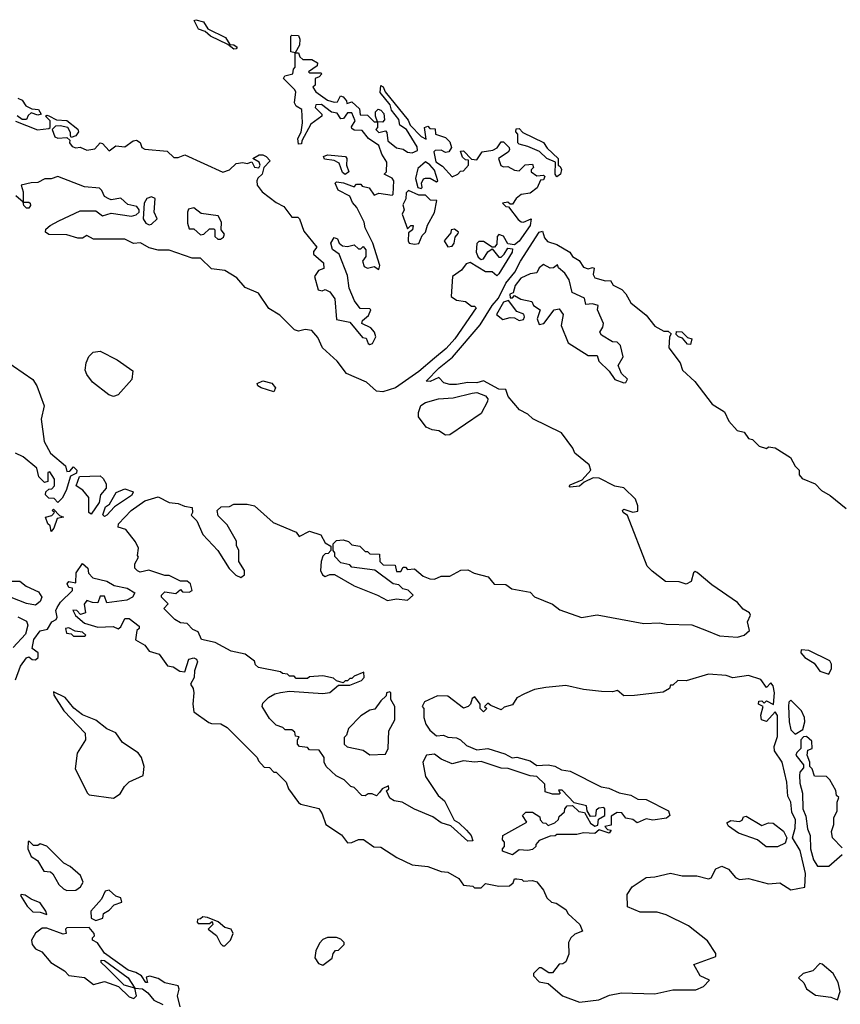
# Model space of a CAD drawing. Extents: x 2219101 to 2444320, y 201258 to 358766.
# Tile 14 of 256: x 2252964 to 2256647, y 234947 to 239369. Entities that reach past the tile are written whole.
import ezdxf

# ---------------------------------------------------------------- set-up
doc = ezdxf.new("R2010")
doc.units = 0

msp = doc.modelspace()

# ---------------------------------------------------------------- linework, layer by layer
at = {"layer": '0CON10XD'}
for points in [[(2253925, 239236.7), (2253897.5, 239257.5), (2253820, 239295), (2253796.4, 239316.4), (2253766.8, 239326.8), (2253747.5, 239365), (2253755, 239368.8), (2253788.9, 239358.9), (2253808, 239328), (2253888.1, 239288.1), (2253907, 239257), (2253925, 239256), (2253940, 239245), (2253935, 239237.5), (2253925, 239236.7)], [(2252945, 238912.5), (2253043.9, 238873.9), (2253095, 238880), (2253100, 238885), (2253100, 238915), (2253080, 238935), (2253085, 238940), (2253095, 238937.5), (2253128.3, 238918.3), (2253175.9, 238915.9), (2253225, 238877.5), (2253227.5, 238865), (2253215, 238847.5), (2253195, 238840), (2253191.7, 238848.3), (2253191.7, 238861.7), (2253180, 238885), (2253145, 238892.5), (2253125, 238890), (2253110, 238875), (2253122, 238842), (2253135, 238836.7), (2253175, 238840), (2253188.3, 238828.3), (2253187.5, 238815), (2253199.3, 238799.3), (2253215, 238793.8), (2253235, 238796.7), (2253265, 238782.5), (2253300.7, 238789.3), (2253325, 238816.2), (2253335, 238813.3), (2253365, 238780), (2253395, 238802.5), (2253435, 238797.5), (2253472.5, 238825), (2253488.3, 238828.3), (2253505, 238817.5), (2253512.5, 238795), (2253525, 238787.5), (2253625, 238778.8), (2253655, 238750), (2253675, 238750), (2253705, 238762.5), (2253875, 238683.3), (2253906.1, 238693.9), (2253935, 238722.5), (2253965, 238727.5), (2253985, 238722.5), (2254005, 238730), (2254017, 238707), (2254037, 238703), (2254042.5, 238715), (2254038.3, 238728.3), (2254010, 238745), (2254038.3, 238761.7), (2254055, 238762.5), (2254070, 238755), (2254087.5, 238735), (2254060, 238705), (2254052.5, 238675), (2254033, 238657), (2254027.5, 238645), (2254030, 238625), (2254052.5, 238595), (2254115, 238547.5), (2254149.3, 238529.3), (2254185, 238482.5), (2254211.7, 238481.7), (2254220, 238475), (2254239.3, 238419.3), (2254297, 238347), (2254283, 238327), (2254282.5, 238315), (2254327, 238277), (2254328.3, 238251.7), (2254305, 238242.5), (2254287.5, 238215), (2254303.3, 238155), (2254321.7, 238151.7), (2254335, 238157.5), (2254356.1, 238146.1), (2254377.5, 238115), (2254385, 238022.5), (2254445, 238010), (2254501.7, 237941.7), (2254518.3, 237938.3), (2254527.5, 237915), (2254535, 237910), (2254547.5, 237915), (2254562.5, 237945), (2254556.1, 237966.1), (2254540, 237985), (2254500, 238005), (2254501.7, 238018.3), (2254529.3, 238040.7), (2254540, 238065), (2254535, 238070), (2254491.7, 238071.7), (2254466.4, 238106.4), (2254443, 238163), (2254435, 238220), (2254397.5, 238315), (2254367, 238337), (2254360, 238365), (2254375, 238390), (2254390, 238385), (2254397.5, 238365), (2254413, 238353), (2254435, 238350), (2254465, 238357.5), (2254485, 238340), (2254495, 238340), (2254505, 238350), (2254517.5, 238335), (2254516.7, 238305), (2254502.5, 238285), (2254510.5, 238260.5), (2254525, 238253.3), (2254555, 238260), (2254575, 238247.5), (2254580, 238265), (2254549.2, 238365), (2254513.7, 238433.7), (2254509.6, 238459.6), (2254477.5, 238525), (2254457.2, 238547.2), (2254445, 238576.7), (2254393.6, 238603.6), (2254380, 238635), (2254385, 238640), (2254416.4, 238636.4), (2254465, 238617.5), (2254475, 238630), (2254495, 238630), (2254501.2, 238621.2), (2254533, 238613), (2254555, 238580), (2254575, 238590), (2254635, 238580), (2254640, 238585), (2254642.5, 238645), (2254635, 238657.5), (2254600, 238675), (2254610, 238685), (2254611.7, 238728.3), (2254588.8, 238765), (2254575, 238803.3), (2254530, 238835), (2254500.7, 238870.7), (2254465, 238873.3), (2254455, 238880), (2254453, 238887), (2254470, 238915), (2254455, 238950), (2254435, 238950), (2254417.5, 238925), (2254405, 238923.3), (2254388.3, 238948.3), (2254363.3, 238953.3), (2254318.3, 238988.3), (2254293.3, 238986.7), (2254290, 238975), (2254320, 238945), (2254320, 238935), (2254270.7, 238899.3), (2254230, 238825), (2254228.3, 238811.7), (2254215, 238810), (2254212.5, 238835), (2254226.7, 238863.3), (2254232.5, 238905), (2254230, 238965), (2254205, 238980), (2254197.5, 238995), (2254202.5, 239045), (2254196.7, 239055), (2254147.5, 239105), (2254153.3, 239116.7), (2254190, 239125), (2254193, 239147), (2254200, 239155), (2254200, 239220), (2254180, 239225), (2254180, 239295), (2254185, 239300), (2254215, 239297.5), (2254221.7, 239281.7), (2254220, 239255), (2254200, 239220), (2254215, 239220), (2254221.7, 239201.7), (2254235, 239190), (2254275, 239190), (2254300, 239175), (2254298.3, 239161.7), (2254260, 239135), (2254265, 239130), (2254315, 239130), (2254320, 239125), (2254308.3, 239111.7), (2254290, 239105), (2254290, 239075), (2254280, 239065), (2254292.5, 239045), (2254345, 239008), (2254375, 238998.8), (2254390, 239000), (2254403.3, 239026.7), (2254415, 239022.5), (2254430, 239005), (2254431.7, 238991.7), (2254455, 239000), (2254488.3, 238968.3), (2254491.7, 238941.7), (2254525, 238940), (2254555, 238910), (2254570, 238910), (2254560, 238935), (2254560, 238955), (2254573, 238967), (2254585, 238962.5), (2254597.7, 238947.7), (2254601.7, 238918.3), (2254591.7, 238908.3), (2254570, 238910), (2254570, 238885), (2254562.5, 238875), (2254575, 238862.5), (2254605, 238870), (2254611.7, 238861.7), (2254616.7, 238825), (2254655, 238794), (2254685, 238787.5), (2254705, 238773.3), (2254725, 238771.2), (2254749.3, 238780.7), (2254748.3, 238798.3), (2254700, 238875), (2254670, 238895), (2254665, 238920), (2254633, 238963), (2254626.4, 238986.4), (2254582.2, 239042.2), (2254585, 239072.5), (2254595, 239067.5), (2254604.2, 239044.2), (2254707.3, 238917.3), (2254716.7, 238895), (2254765, 238843.8), (2254788.3, 238831.7), (2254780, 238885), (2254795, 238890), (2254805, 238880), (2254828.3, 238878.3), (2254830, 238855), (2254875, 238840), (2254895, 238820), (2254902.5, 238795), (2254890, 238775), (2254875, 238772.5), (2254855, 238782.5), (2254828.3, 238781.7), (2254822.5, 238775), (2254830.9, 238730.9), (2254860.8, 238710.8), (2254905, 238662.5), (2254930, 238675), (2254941.7, 238688.3), (2254955, 238690), (2254977.5, 238715), (2254978.3, 238738.3), (2254965, 238740), (2254951.7, 238751.7), (2254941.7, 238778.3), (2254955, 238780), (2254991.7, 238741.7), (2255015, 238740), (2255040, 238775), (2255087, 238783), (2255106.4, 238793.6), (2255125, 238820), (2255135, 238820), (2255160, 238795), (2255162.5, 238785), (2255156.4, 238773.6), (2255112.5, 238745), (2255123.6, 238713.6), (2255135, 238707.5), (2255155, 238710), (2255185, 238692.5), (2255205, 238690), (2255233, 238717), (2255265, 238720), (2255270, 238705), (2255260, 238695), (2255260, 238685), (2255285, 238667.5), (2255315, 238670), (2255320, 238665), (2255315, 238650), (2255301.7, 238648.3), (2255286.4, 238613.6), (2255255, 238590), (2255215, 238583.3), (2255192.5, 238565), (2255175, 238540), (2255165, 238540), (2255155, 238550), (2255130, 238545), (2255145, 238530), (2255158.3, 238528.3), (2255201.1, 238471.1), (2255215, 238461.2), (2255225, 238458.8), (2255260, 238475), (2255255, 238444.2), (2255205, 238374.2), (2255185, 238357.5), (2255155, 238362.5), (2255135.9, 238395.9), (2255115, 238403.3), (2255106.7, 238395), (2255105, 238360), (2255095, 238347.5), (2255085, 238347.5), (2255045, 238372), (2255025, 238373.3), (2255016.1, 238363.9), (2255012, 238325), (2255021.8, 238301.8), (2255035, 238292.5), (2255045.6, 238294.4), (2255065, 238326.7), (2255085, 238340), (2255115, 238302.5), (2255125, 238302.5), (2255137.5, 238315), (2255155, 238343.3), (2255175, 238340), (2255174, 238325), (2255115, 238228), (2255105, 238218.8), (2255085, 238236.2), (2255055, 238236.2), (2254985, 238278.1), (2254967.5, 238272.5), (2254946.6, 238243.4), (2254906, 238215), (2254900, 238125), (2254925, 238108.8), (2254965, 238103.3), (2254991.7, 238081.7), (2255005, 238082.5), (2255012.5, 238075), (2254916.7, 237935), (2254878, 237892), (2254825, 237848.9)], [(2252955, 239016.2), (2252975, 239007.5), (2252991.7, 238981.7), (2253018.3, 238968.3), (2253047.5, 238965), (2253060, 238945), (2253045, 238940), (2253015, 238950), (2253001.7, 238938.3), (2252995, 238920), (2252975, 238920), (2252953, 238937)], [(2255375, 238663.3), (2255366.7, 238675), (2255368.3, 238728.3), (2255330, 238745), (2255297, 238777), (2255245, 238800), (2255205, 238810), (2255200, 238815), (2255200, 238855), (2255190, 238865), (2255191.7, 238878.3), (2255205, 238880), (2255221.7, 238861.7), (2255315, 238817.5), (2255331.7, 238791.7), (2255380, 238745), (2255380, 238715), (2255390, 238710), (2255395.9, 238695.9), (2255390.8, 238675), (2255375, 238663.3)], [(2254425, 238673.3), (2254412.3, 238682.3), (2254397.5, 238725), (2254375, 238736.2), (2254332.3, 238742.3), (2254327.5, 238755), (2254345, 238762), (2254426, 238755), (2254432.5, 238745), (2254430, 238715), (2254441.2, 238685), (2254425, 238673.3)], [(2254765, 238610), (2254770, 238615), (2254767.5, 238635), (2254776.7, 238653.3), (2254785, 238657.5), (2254806.4, 238656.4), (2254835, 238640), (2254840, 238645), (2254825, 238692.5), (2254805, 238717.5), (2254785, 238730), (2254750, 238700), (2254740, 238655), (2254750, 238615), (2254765, 238610)], [(2254825, 237848.9), (2254755, 237788.9), (2254651.2, 237715), (2254593, 237697), (2254565, 237700), (2254520.7, 237740.7), (2254430.5, 237780.5), (2254388.8, 237835), (2254323.3, 237895), (2254301.2, 237941.2), (2254275, 237973.3), (2254245, 237977.5), (2254215, 237970), (2254196.4, 237976.4), (2254131.7, 238041.7), (2254082.3, 238072.3), (2254035, 238140), (2253976.4, 238166.4), (2253938.8, 238208.8), (2253885, 238242.5), (2253825, 238250), (2253775, 238297.5), (2253737.5, 238297.5), (2253635, 238333.8), (2253585, 238333.8), (2253545, 238343.8), (2253506.4, 238366.4), (2253475, 238363.3), (2253435, 238383.3), (2253295, 238383.8), (2253265, 238400), (2253245, 238387.5), (2253225, 238387.5), (2253175, 238402.5), (2253095, 238403.3), (2253080, 238415), (2253081.7, 238428.3), (2253100, 238445), (2253140, 238465), (2253235, 238510), (2253305, 238510), (2253335, 238487.5), (2253375, 238500), (2253465, 238486.7), (2253487, 238493), (2253500, 238505), (2253500, 238515), (2253489.3, 238529.3), (2253449.3, 238539.3), (2253417.5, 238567.5), (2253375, 238560), (2253363.6, 238563.6), (2253344.1, 238574.1), (2253332.3, 238602.3), (2253321.7, 238611.7), (2253255, 238617.5), (2253135, 238664), (2253105, 238654), (2253075.9, 238654.1), (2253045, 238637.5), (2253015, 238636.7), (2252970, 238625), (2252980, 238595), (2252980, 238550), (2253005, 238550), (2253010, 238545), (2253012.5, 238535), (2253005, 238522.5), (2252995, 238522.5), (2252982.5, 238535), (2252980, 238550), (2252947, 238577)], [(2253545, 238447.5), (2253555, 238450), (2253580, 238475), (2253567.5, 238505), (2253572.5, 238565), (2253555, 238573.3), (2253534.1, 238565.9), (2253522.5, 238545), (2253517.5, 238475), (2253530, 238455), (2253545, 238447.5)], [(2254735, 238360), (2254755, 238363.8), (2254770.3, 238399.7), (2254785.6, 238415), (2254793.9, 238446.1), (2254825, 238502.5), (2254836.7, 238556.7), (2254808.3, 238558.3), (2254785, 238580), (2254755, 238580), (2254708.3, 238601.7), (2254698.3, 238591.7), (2254696.4, 238563.6), (2254683, 238537), (2254690, 238515), (2254680, 238495), (2254705, 238430), (2254720, 238445), (2254730, 238445), (2254727.5, 238425), (2254708.3, 238411.7), (2254707.5, 238375), (2254712.5, 238365), (2254735, 238360)], [(2253865, 238382.5), (2253878.3, 238391.7), (2253882.5, 238405), (2253867.5, 238425), (2253869.3, 238459.3), (2253855, 238487.5), (2253778.3, 238498.3), (2253745, 238523.3), (2253722, 238518), (2253716.7, 238505), (2253717.5, 238455), (2253725, 238430), (2253745, 238430), (2253775, 238402.5), (2253790, 238405), (2253815, 238430), (2253835, 238430), (2253840, 238425), (2253840, 238395), (2253853.3, 238383.3), (2253865, 238382.5)], [(2254942.5, 236135), (2254969.3, 236109.3), (2255015, 236090), (2255065, 236096.2), (2255141.7, 236071.7), (2255173.6, 236053.6), (2255195, 236056), (2255255, 236040), (2255285, 236020), (2255335, 236022.5), (2255365, 236016.7), (2255395, 236000), (2255435, 235993.3), (2255573, 235923), (2255607.3, 235917.3), (2255655, 235896.2), (2255706.4, 235886.4), (2255738.3, 235868.3), (2255775, 235866.2), (2255875.9, 235815.9), (2255882.5, 235795), (2255867.1, 235782.9), (2255805, 235774), (2255775, 235780), (2255735, 235762.5), (2255715, 235777.5), (2255685, 235782.5), (2255667, 235807), (2255645, 235807.5), (2255618.3, 235791.7), (2255618.3, 235751.7), (2255590, 235745), (2255601.7, 235731.7), (2255618.3, 235728.3), (2255610, 235715), (2255565, 235730), (2255545, 235713.3), (2255495, 235717.5), (2255465, 235710), (2255375, 235710), (2255367, 235703), (2255345, 235702.5), (2255295, 235682.5), (2255280, 235665), (2255280, 235655), (2255265, 235642.5), (2255245, 235637.5), (2255205, 235640), (2255175, 235617.5), (2255130, 235635), (2255130, 235645), (2255140, 235655), (2255140, 235675), (2255130, 235685), (2255132.5, 235705), (2255240, 235765), (2255220, 235795), (2255225, 235800), (2255235, 235810), (2255265, 235810), (2255298.3, 235788.3), (2255300, 235775), (2255311.7, 235761.7), (2255325, 235760), (2255335, 235750), (2255365, 235762.5), (2255382.5, 235777.5), (2255385, 235790), (2255408.3, 235811.7), (2255410, 235825), (2255421.7, 235838.3), (2255445, 235840), (2255473, 235813), (2255498.3, 235808.3), (2255525, 235760), (2255545, 235747.5), (2255558.3, 235751.7), (2255561.7, 235778.3), (2255590, 235795), (2255590, 235825), (2255585, 235830), (2255563, 235827), (2255551.7, 235818.3), (2255548.3, 235791.7), (2255525, 235790), (2255510, 235815), (2255508.3, 235838.3), (2255451.7, 235851.7), (2255398.3, 235908.3), (2255381.7, 235908.3), (2255390, 235895), (2255385, 235890), (2255355, 235890), (2255321.7, 235901.7), (2255320, 235935), (2255285, 235970), (2255255, 235972.5), (2255156.4, 236006.4), (2255125, 236006.7), (2255035, 236036.7), (2255005, 236033.8), (2254955, 236040), (2254905, 236026.7), (2254855, 236047.5), (2254825, 236070), (2254790, 236065), (2254772.5, 236035), (2254785, 235970), (2254842.5, 235885), (2254870.7, 235860.7), (2254913.3, 235773.3), (2254935, 235762.5), (2254969.3, 235729.3), (2254990, 235705), (2254998.3, 235681.7), (2254975, 235680), (2254898.3, 235748.3), (2254855, 235761.2), (2254818.3, 235788.3), (2254735, 235823.3), (2254680, 235855), (2254645, 235860), (2254625, 235872.5), (2254610, 235905), (2254620, 235915), (2254618.3, 235928.3), (2254590, 235915), (2254578.3, 235898.3), (2254565, 235882.5), (2254545, 235892.5), (2254528.3, 235891.7), (2254515, 235883.3), (2254500, 235885), (2254465, 235920), (2254450, 235925), (2254420, 235955), (2254383.6, 235973.6), (2254340, 236015), (2254330, 236035), (2254330, 236055), (2254308.3, 236088.3), (2254265, 236090), (2254255, 236100), (2254220, 236105), (2254210, 236115), (2254210, 236135), (2254218.3, 236148.3), (2254201.7, 236151.7), (2254198.3, 236168.3), (2254185, 236180), (2254155, 236180), (2254145, 236190), (2254115, 236200), (2254085, 236230), (2254052.5, 236285), (2254055, 236300), (2254080, 236325), (2254108.3, 236341.7), (2254135, 236347.5), (2254175, 236352.5), (2254325, 236343.3), (2254355, 236347.5), (2254395, 236380), (2254445, 236380), (2254498.3, 236401.7), (2254510, 236415), (2254508.3, 236438.3), (2254465, 236420), (2254455, 236410), (2254445, 236410), (2254435, 236400), (2254425, 236400), (2254415, 236390), (2254385, 236400), (2254371.7, 236411.7), (2254325, 236422.5), (2254265, 236417.5), (2254255, 236410), (2254205, 236410), (2254195, 236420), (2254175, 236420), (2254165, 236430), (2254143, 236433), (2254135, 236440), (2254035, 236460), (2254021.7, 236471.7), (2254018.3, 236488.3), (2253975, 236520), (2253913, 236533), (2253841.7, 236571.7), (2253780, 236585), (2253765, 236620), (2253740.7, 236630.7), (2253715, 236657.5), (2253685, 236660), (2253660, 236675), (2253610, 236725), (2253630, 236745), (2253600, 236775), (2253600, 236785), (2253615, 236800), (2253665, 236792.5), (2253685, 236810), (2253695, 236800), (2253725, 236797.5), (2253737.5, 236805), (2253730, 236835), (2253715, 236846.7), (2253685, 236847.5), (2253635, 236873.3), (2253615, 236873.3), (2253543.3, 236896.7), (2253505, 236887.5), (2253493, 236893), (2253480, 236905), (2253480, 236925), (2253497.5, 236955), (2253493, 236963), (2253497.5, 236995), (2253483.8, 237023.8), (2253439.5, 237079.5), (2253405, 237090), (2253406.7, 237105), (2253464.2, 237165), (2253525, 237208.1), (2253585, 237226), (2253635, 237201.2), (2253675, 237196.7), (2253703.6, 237183.6), (2253738.3, 237178.3), (2253740, 237155), (2253733, 237143), (2253758.3, 237118.3), (2253786.4, 237056.4), (2253852.5, 236985), (2253904.1, 236904.1), (2253933.6, 236873.6), (2253957, 236863), (2253972.5, 236875), (2253972.5, 236895), (2253947.5, 236935), (2253946.7, 236985), (2253937, 237007), (2253936.4, 237026.4), (2253895, 237100), (2253855, 237140), (2253850, 237165), (2253868.3, 237181.7), (2253905, 237182.5), (2253925, 237192.5), (2253985, 237193.3), (2254017.5, 237185), (2254101.2, 237111.2), (2254205, 237067.5), (2254218.3, 237048.3), (2254265, 237071.2), (2254315.8, 237055.8), (2254335, 237020), (2254360, 237005), (2254360, 236985), (2254348.3, 236971.7), (2254335, 236970), (2254325, 236960), (2254316.7, 236935), (2254313.3, 236895), (2254322.5, 236875), (2254335, 236867.5), (2254355, 236877.5), (2254376.4, 236876.4), (2254465, 236826.7), (2254570, 236785), (2254615, 236760), (2254655, 236767.5), (2254705, 236762.5), (2254730, 236785), (2254707, 236807), (2254683, 236813), (2254665, 236830), (2254640, 236835), (2254557, 236897), (2254455, 236910), (2254445, 236920), (2254405, 236930), (2254378.3, 236958.3), (2254377.5, 236975), (2254370, 236985), (2254370, 237015), (2254385, 237030), (2254415, 237032.5), (2254440, 237025), (2254455, 237010), (2254490, 237005), (2254515, 236980), (2254525, 236980), (2254535, 236970), (2254578.3, 236968.3), (2254580, 236935), (2254595, 236920), (2254648.3, 236918.3), (2254655, 236890), (2254675, 236890), (2254685, 236910), (2254695, 236910), (2254705, 236900), (2254735, 236902.5), (2254775, 236870), (2254805, 236857.5), (2254825, 236856.7), (2254855, 236870), (2254895, 236870), (2254943, 236897), (2254975, 236897.5), (2255003, 236883), (2255066.1, 236866.1), (2255093, 236833), (2255145, 236832.5), (2255173, 236813), (2255255, 236797.5), (2255275, 236777.5), (2255355, 236743.8), (2255388.3, 236718.3), (2255485, 236684), (2255555, 236696.7), (2255765, 236656.7), (2255835, 236660), (2255865, 236653.8), (2255980.7, 236650.7), (2256046, 236626), (2256105, 236601.2), (2256185, 236595.8), (2256215.9, 236604.1), (2256240, 236625), (2256230, 236665), (2256243.8, 236695), (2256240, 236705), (2256210.9, 236720.9), (2256185, 236751.5), (2256070.6, 236830.6), (2256005, 236886), (2255995, 236890), (2255987.5, 236885), (2255977.5, 236845), (2255955, 236833.8), (2255923.9, 236843.9), (2255862.5, 236845), (2255802, 236892), (2255780, 236915), (2255691.7, 237141.7), (2255672.5, 237155), (2255670, 237165), (2255675, 237170), (2255715, 237157.5), (2255738.3, 237161.7), (2255738.8, 237185), (2255727.5, 237215), (2255675, 237266), (2255635, 237273.8), (2255565, 237310), (2255538.3, 237311.7), (2255497.5, 237292.5), (2255475.9, 237274.1), (2255435, 237270), (2255430, 237275), (2255435, 237280), (2255488.3, 237301.7), (2255527.5, 237345), (2255519.3, 237369.3), (2255455, 237422.5), (2255446.7, 237445), (2255395, 237513.3), (2255266.4, 237576.4), (2255245, 237596.7), (2255207, 237617), (2255156.4, 237676.4), (2255145, 237707.5), (2255115, 237708.8), (2255045, 237746.7), (2255015, 237738), (2254975, 237740), (2254925, 237730), (2254895, 237730.8), (2254867.7, 237737.7), (2254845, 237762.5), (2254805.8, 237744.2), (2254787.5, 237745), (2254846, 237805), (2254906.7, 237853.3), (2255031.2, 237998.8), (2255084.2, 238085.8), (2255112.2, 238117.8), (2255145.7, 238185), (2255185.6, 238234.4), (2255211.1, 238285), (2255295, 238414.2), (2255309.7, 238419.7), (2255319.2, 238389.2), (2255332.9, 238372.9), (2255375, 238359.2), (2255432.9, 238325), (2255445.5, 238305.5), (2255475, 238286.7), (2255495, 238257.5), (2255515, 238250), (2255535, 238256), (2255542.5, 238252.5), (2255537.5, 238225), (2255545, 238210), (2255593.6, 238196.4), (2255615, 238197.5), (2255627, 238177), (2255666.4, 238156.4), (2255685, 238137.5), (2255707, 238097), (2255775, 238042.5), (2255815, 237992.5), (2255855, 237970), (2255875, 237970), (2255888.3, 237958.3), (2255880, 237945), (2255877.5, 237895), (2255928, 237828), (2255938.8, 237795), (2255994.3, 237744.3), (2256072.2, 237642.2), (2256127, 237607), (2256146.7, 237565), (2256184.1, 237524.1), (2256216.1, 237516.1), (2256235, 237487.5), (2256253, 237483), (2256283, 237453), (2256315, 237442.5), (2256325, 237450), (2256355, 237446.7), (2256423, 237403), (2256443.9, 237363.9), (2256462.5, 237345), (2256462.5, 237325), (2256475, 237307.5), (2256533.6, 237283.6), (2256562.5, 237255), (2256602, 237232), (2256673, 237173)], [(2254885, 238348), (2254905, 238352), (2254913.8, 238365), (2254918.3, 238391.7), (2254931.7, 238408.3), (2254932.5, 238415), (2254915, 238427.5), (2254900, 238425), (2254898.3, 238411.7), (2254868.8, 238375), (2254885, 238348)], [(2255675, 237737.5), (2255685, 237740), (2255692.5, 237755), (2255665, 237780), (2255650, 237815), (2255672.5, 237855), (2255660, 237905), (2255645, 237920), (2255625, 237922.5), (2255575, 237952.5), (2255567.5, 237965), (2255581.7, 237988.3), (2255583.6, 238003.6), (2255557.5, 238065), (2255560, 238085), (2255535, 238092.5), (2255505, 238090), (2255498.3, 238118.3), (2255443.6, 238143.6), (2255430.3, 238200.3), (2255410, 238230), (2255382.5, 238255), (2255378.3, 238268.3), (2255360, 238255), (2255345, 238252.5), (2255315, 238270), (2255295.9, 238254.1), (2255285, 238232.5), (2255255, 238227.5), (2255212.3, 238207.7), (2255187.5, 238175), (2255178.3, 238141.7), (2255163.9, 238136.1), (2255165, 238120), (2255175, 238120), (2255185, 238130), (2255213, 238113), (2255263, 238103), (2255270, 238085), (2255300, 238065), (2255286.2, 238025), (2255295, 238000), (2255315.9, 238004.1), (2255362.5, 238065), (2255385, 238070), (2255402.5, 238045), (2255393.3, 237995), (2255425, 237917.5), (2255515, 237860), (2255555, 237860), (2255562.5, 237835), (2255610, 237790), (2255635, 237752.5), (2255675, 237737.5)], [(2255205, 238017.5), (2255225, 238022.5), (2255230, 238035), (2255226.4, 238046.4), (2255195, 238057.5), (2255157.5, 238107.5), (2255135, 238100), (2255103.3, 238045), (2255131.7, 238021.7), (2255165, 238031.2), (2255185, 238030), (2255205, 238017.5)], [(2255975, 237910), (2255961.7, 237911.7), (2255938.3, 237938.3), (2255920, 237945), (2255910, 237955), (2255911.7, 237968.3), (2255935, 237967.5), (2255961.7, 237941.7), (2255980, 237935), (2255975, 237910)], [(2253385, 237677.1), (2253363.9, 237683.9), (2253290.2, 237740.2), (2253264.8, 237774.8), (2253257.8, 237795), (2253261.7, 237828.3), (2253273.4, 237856.6), (2253293.9, 237876.1), (2253325, 237879.4), (2253401.1, 237841.1), (2253471.5, 237791.5), (2253467.1, 237752.9), (2253405, 237684.5), (2253385, 237677.1)], [(2252892.5, 237842.5), (2253023, 237753), (2253040, 237725), (2253073.3, 237635), (2253060, 237575), (2253073.3, 237475), (2253101.7, 237421.7), (2253170, 237365), (2253175, 237340), (2253188.3, 237341.7), (2253205, 237360), (2253220, 237345), (2253218.3, 237331.7), (2253191.7, 237318.3), (2253172.5, 237255), (2253155, 237220), (2253135, 237200), (2253118.3, 237218.3), (2253095, 237220), (2253080, 237235), (2253081.7, 237248.3), (2253095, 237260), (2253108.3, 237261.7), (2253120, 237275), (2253120, 237305), (2253098.3, 237338.3), (2253090, 237335), (2253090, 237295), (2253075, 237290), (2253050, 237315), (2253040, 237355), (2252980, 237405), (2252945, 237422.5)], [(2254105, 237697.5), (2254047.5, 237715), (2254032.5, 237725), (2254030, 237735), (2254055, 237746.7), (2254095, 237736.7), (2254112.5, 237715), (2254105, 237697.5)], [(2254875, 237503.3), (2254845, 237522.5), (2254815, 237526.7), (2254788.3, 237538.3), (2254753.8, 237585), (2254753.3, 237605), (2254764.3, 237635.7), (2254785, 237650), (2254843.9, 237666.1), (2254909.3, 237670.7), (2254995, 237692), (2255015, 237693.8), (2255055, 237680), (2255065.6, 237665.6), (2255063.9, 237653.9), (2255035, 237600.8), (2254895, 237504), (2254875, 237503.3)], [(2253285, 237147.5), (2253273.3, 237155), (2253273.6, 237223.6), (2253246.4, 237256.4), (2253217.5, 237275), (2253232.5, 237317.5), (2253325, 237320), (2253338.8, 237308.8), (2253351.2, 237285), (2253352, 237265), (2253326.2, 237235), (2253320, 237200), (2253285, 237147.5)], [(2253345, 237137.5), (2253337.5, 237145), (2253348.3, 237181.7), (2253366.4, 237193.6), (2253396.7, 237245), (2253435, 237261.2), (2253470, 237250), (2253473.3, 237245), (2253465, 237232), (2253389.2, 237180.8), (2253355, 237144), (2253345, 237137.5)], [(2253105, 237070), (2253100, 237095), (2253090, 237105), (2253080, 237135), (2253108.3, 237141.7), (2253120, 237155), (2253110, 237165), (2253115, 237170), (2253141.7, 237141.7), (2253160, 237135), (2253131.7, 237128.3), (2253117.5, 237085), (2253105, 237070)], [(2252944.3, 236404.3), (2252967.5, 236465), (2252995, 236502.5), (2253005, 236507.5), (2253020, 236495), (2253035, 236493.8), (2253046.2, 236505), (2253046.7, 236525), (2253020, 236545), (2253026.5, 236585), (2253055, 236624.2), (2253088.3, 236631.7), (2253107.5, 236665), (2253126.7, 236675), (2253131.2, 236685), (2253126.2, 236715), (2253131.7, 236728.3), (2253147, 236753), (2253200, 236805), (2253200, 236815), (2253185, 236818.8), (2253176.2, 236835), (2253185, 236846), (2253215, 236840), (2253217.5, 236885), (2253245, 236926.2), (2253270, 236905), (2253273, 236883), (2253292.5, 236862.5), (2253355, 236847.5), (2253388.3, 236828.3), (2253446.4, 236816.4), (2253480, 236795), (2253470, 236775), (2253445, 236762.5), (2253355, 236750), (2253345, 236780), (2253325, 236780), (2253315, 236750), (2253290.7, 236750.7), (2253265, 236760), (2253253.6, 236743.6), (2253258.8, 236705), (2253237, 236697), (2253220, 236715), (2253202.5, 236717.5), (2253213.6, 236693.6), (2253255, 236658.8), (2253315, 236640), (2253383, 236643), (2253405, 236632.5), (2253418.3, 236641.7), (2253435, 236680), (2253455, 236680), (2253500, 236645), (2253500, 236635), (2253490, 236625), (2253483.6, 236583.6), (2253525, 236560), (2253545, 236532.5), (2253589.3, 236519.3), (2253627, 236467), (2253653, 236463), (2253683, 236443), (2253705, 236440), (2253723, 236497), (2253745, 236502.5), (2253757.1, 236497.1), (2253762.5, 236485), (2253748, 236445), (2253746.9, 236415), (2253730, 236385), (2253742.9, 236365), (2253745.7, 236345), (2253741.2, 236295), (2253745, 236260), (2253813, 236213), (2253825, 236207.5), (2253867, 236207), (2253895, 236190), (2254030, 236055), (2254035, 236040), (2254061.7, 236011.7), (2254085, 236010), (2254105, 235990), (2254115, 235990), (2254160, 235945), (2254170, 235915), (2254215, 235853.8), (2254226.1, 235846.1), (2254305.7, 235825.7), (2254321.7, 235801.7), (2254337.5, 235755), (2254408, 235708), (2254435, 235672), (2254455, 235673.3), (2254485, 235687.5), (2254507, 235687), (2254553.9, 235653.9), (2254585, 235652.5), (2254656.4, 235606.4), (2254725, 235573.8), (2254795, 235566.2), (2254855, 235543.3), (2254885, 235540), (2254935, 235512.5), (2254955, 235482.5), (2254997, 235477), (2255005, 235470), (2255035, 235470), (2255055, 235490), (2255115, 235477.5), (2255161.7, 235478.3), (2255178.3, 235491.7), (2255185, 235510), (2255195, 235510), (2255217, 235507), (2255225, 235500), (2255265, 235502.5), (2255285, 235496.7), (2255315, 235460), (2255330, 235425), (2255350, 235405), (2255371.7, 235401.7), (2255415, 235372.5), (2255425, 235352.5), (2255477.5, 235305), (2255490, 235275), (2255455, 235262.5), (2255437.5, 235245), (2255427.5, 235225), (2255428.3, 235171.7), (2255415, 235137.5), (2255401.7, 235128.3), (2255385, 235127.5), (2255355, 235087.5), (2255338.3, 235088.3), (2255305, 235110), (2255295, 235110), (2255270, 235085), (2255270, 235075), (2255295, 235047.5), (2255335, 235040), (2255400, 234985), (2255477, 234957), (2255563, 234967), (2255611.7, 234988.3), (2255665, 234998.1), (2255815, 234994.4), (2255895, 235011.4), (2255998.3, 235011.7), (2256033.6, 235026.4), (2256060, 235055), (2256017.5, 235075), (2255990, 235125), (2256088.3, 235161.7), (2256087.5, 235175), (2256051.2, 235231.2), (2255965, 235298.6), (2255865, 235349.2), (2255825, 235360), (2255748.8, 235361.2), (2255692.5, 235385), (2255690.7, 235439.3), (2255712.5, 235475), (2255775, 235516.7), (2255815, 235518.8), (2255885, 235536), (2255936.4, 235523.6), (2256003.6, 235523.6), (2256055, 235510), (2256067.5, 235515), (2256087.5, 235555), (2256115, 235566.7), (2256145, 235553.3), (2256177, 235517), (2256195, 235507.5), (2256235, 235512.5), (2256325, 235487.5), (2256375, 235492.5), (2256425, 235461.2), (2256487.7, 235472.3), (2256490, 235535), (2256467.1, 235637.1), (2256432.5, 235695), (2256445, 235737.5), (2256446.2, 235775), (2256429.2, 235809.2), (2256424.2, 235855), (2256411.3, 235881.3), (2256407.3, 235945), (2256386.7, 236035), (2256351.2, 236085), (2256350, 236105), (2256365, 236150), (2256365, 236243.3), (2256355, 236260), (2256315, 236217.5), (2256293.3, 236225), (2256290, 236245), (2256300, 236285), (2256280, 236295), (2256281.7, 236308.3), (2256295, 236310), (2256305, 236300), (2256315, 236310), (2256346.4, 236293.6), (2256351.1, 236345), (2256345, 236377.5), (2256335, 236390), (2256315, 236370), (2256290, 236405), (2256235, 236423.3), (2256165, 236413.3), (2256135, 236423.8), (2256055, 236430), (2255955, 236400), (2255918.3, 236401.7), (2255895, 236380), (2255885, 236380), (2255880, 236365), (2255851.7, 236348.3), (2255723, 236333), (2255675, 236332.5), (2255646.7, 236356.7), (2255625, 236350), (2255575, 236351.2), (2255495, 236360), (2255415, 236378.8), (2255325, 236370), (2255275, 236361.2), (2255229.3, 236340.7), (2255195, 236322.5), (2255175, 236292.5), (2255138.3, 236281.7), (2255125, 236270), (2255078.3, 236288.3), (2255065, 236300), (2255050, 236285), (2255060, 236275), (2255045, 236260), (2255030, 236275), (2255030, 236295), (2255007, 236327), (2254995, 236320), (2254987.5, 236295), (2254976.4, 236283.6), (2254955, 236277.5), (2254885, 236330), (2254838.3, 236331.7), (2254780, 236305), (2254770, 236285), (2254777.5, 236275), (2254777.5, 236235), (2254786.7, 236205), (2254805, 236177.5), (2254835, 236152.5), (2254866.1, 236156.1), (2254885, 236146.7), (2254925, 236143.3), (2254942.5, 236135)], [(2252915, 236847.5), (2252965, 236847.5), (2252993.3, 236825), (2253048.8, 236798.8), (2253062.9, 236775), (2253055, 236756), (2253035, 236738.8), (2252995, 236746.7), (2252925, 236773.3)], [(2252955, 236686.7), (2252995, 236667.5), (2253000, 236650), (2252990.4, 236609.6), (2252935, 236550)], [(2253255, 236600), (2253260, 236605), (2253245, 236617.5), (2253212.5, 236622.5), (2253185, 236637.5), (2253170, 236635), (2253173.6, 236613.6), (2253195, 236610), (2253205, 236600), (2253255, 236600)], [(2256595, 236430), (2256607.5, 236455), (2256607.5, 236475), (2256599.3, 236489.3), (2256506.4, 236536.4), (2256471.7, 236538.3), (2256470, 236525), (2256487.5, 236505), (2256529.3, 236479.3), (2256555, 236442.5), (2256595, 236430)], [(2253385, 235873.3), (2253415, 235892.5), (2253434.4, 235925.6), (2253455, 235946.2), (2253517.5, 235975), (2253522.5, 236015), (2253510, 236055), (2253495, 236076.7), (2253425, 236123.3), (2253395.8, 236165.8), (2253355, 236183.3), (2253305, 236222.5), (2253245, 236247.5), (2253206.1, 236276.1), (2253167.5, 236325), (2253115, 236350), (2253117.5, 236335), (2253161.2, 236265), (2253257.5, 236165), (2253258.8, 236135), (2253221.4, 236075), (2253212.5, 236005), (2253267.5, 235895), (2253275, 235887.5), (2253385, 235873.3)], [(2254535, 236067.5), (2254605, 236070), (2254617.5, 236095), (2254620, 236175), (2254647.5, 236225), (2254647.5, 236285), (2254630, 236315), (2254630, 236345), (2254625, 236350), (2254610, 236345), (2254608.3, 236331.7), (2254585, 236310), (2254558.3, 236271.7), (2254535, 236267.5), (2254495, 236242.5), (2254440, 236185), (2254430, 236155), (2254420, 236145), (2254420, 236115), (2254433, 236103), (2254505, 236087.5), (2254535, 236067.5)], [(2256445, 236160), (2256478.3, 236181.7), (2256487.5, 236215), (2256486.2, 236235), (2256473.3, 236265), (2256425, 236312.5), (2256416.4, 236303.6), (2256413.8, 236286.2), (2256418, 236215), (2256425, 236180), (2256445, 236160)], [(2256655, 235650), (2256612.5, 235695), (2256607, 235723), (2256617.5, 235755), (2256617.5, 235785), (2256633.3, 235815), (2256632.5, 235855), (2256640, 235875), (2256630, 235885), (2256627, 235907), (2256600, 235955), (2256585, 235970), (2256531.7, 235971.7), (2256520, 236005), (2256510, 236015), (2256510, 236035), (2256497.5, 236065), (2256501.7, 236088.3), (2256520, 236095), (2256519.3, 236129.3), (2256495, 236150), (2256481.7, 236148.3), (2256470, 236135), (2256470, 236095), (2256451.7, 236078.3), (2256447.5, 236065), (2256481.7, 236021.7), (2256481.7, 236008.3), (2256465, 235990), (2256463.3, 235975), (2256465, 235940), (2256477.5, 235895), (2256479.2, 235825), (2256491.9, 235791.9), (2256499.2, 235735), (2256511.4, 235705), (2256512.7, 235645), (2256526, 235595), (2256545, 235567.5), (2256595, 235567.5), (2256655, 235620)], [(2256313.8, 235653.8), (2256275, 235686.2), (2256190, 235715), (2256145, 235747.5), (2256138.3, 235761.7), (2256155, 235772.5), (2256195, 235767.5), (2256206.4, 235773.6), (2256211.7, 235788.3), (2256225, 235792.5), (2256295, 235750), (2256325, 235762.5), (2256345, 235760), (2256392.5, 235725), (2256407.5, 235695), (2256399.3, 235670.7), (2256365, 235654), (2256313.8, 235653.8)], [(2253175, 235457.5), (2253215, 235460), (2253235.9, 235474.1), (2253248.8, 235495), (2253236, 235525), (2253190, 235565), (2253161.4, 235581.4), (2253085, 235656.7), (2253055, 235667.5), (2253045, 235660), (2253025, 235660), (2253008.3, 235678.3), (2253001.7, 235678.3), (2253000, 235645), (2253015, 235610), (2253043, 235593), (2253072.5, 235545), (2253101.7, 235541.7), (2253113, 235533), (2253140, 235485), (2253160, 235465), (2253175, 235457.5)], [(2253085, 235350), (2253081.2, 235365), (2253055, 235402.5), (2253015, 235418.8), (2252987.7, 235437.7), (2252970.7, 235439.3), (2252967.5, 235435), (2252997.7, 235387.7), (2253022, 235362), (2253055, 235360.8), (2253085, 235350)], [(2253305, 235323.8), (2253336.4, 235333.6), (2253340, 235355), (2253365, 235370), (2253387, 235393), (2253422.5, 235405), (2253417.5, 235425), (2253395, 235432.5), (2253365, 235460), (2253347.5, 235455), (2253330.7, 235419.3), (2253282.5, 235365), (2253284.1, 235334.1), (2253305, 235323.8)], [(2253885, 235210), (2253910, 235235), (2253922.5, 235265), (2253912.5, 235285), (2253885, 235292.5), (2253855, 235317.5), (2253807, 235337), (2253785, 235340), (2253775, 235330), (2253761.7, 235328.3), (2253760, 235315), (2253765, 235310), (2253815, 235310), (2253828.3, 235318.3), (2253830, 235305), (2253810, 235285), (2253846.4, 235256.4), (2253865, 235220), (2253875, 235210), (2253885, 235210)], [(2253683.3, 234935), (2253672.5, 234985), (2253680, 235015), (2253675, 235030), (2253615, 235043.3), (2253585, 235062), (2253547.5, 235072.5), (2253531.7, 235068.3), (2253537.5, 235045), (2253530, 235045), (2253510, 235075), (2253485, 235090), (2253450.3, 235100.3), (2253345, 235176), (2253313.3, 235223.3), (2253290, 235235), (2253290, 235245), (2253300, 235255), (2253297.5, 235265), (2253275, 235291.2), (2253175, 235290), (2253170, 235285), (2253172.5, 235265), (2253158.6, 235261.4), (2253085, 235289.2), (2253065, 235288.8), (2253034.1, 235265.9), (2253016.7, 235235), (2253020, 235215), (2253035, 235196.7), (2253063, 235183), (2253103.3, 235135), (2253165, 235096.7), (2253185, 235076.2), (2253255, 235067.5), (2253295, 235036.2), (2253345, 235048.8), (2253407, 235027), (2253455, 234980), (2253476.4, 234973.6), (2253487.5, 234985), (2253480, 235020), (2253433.3, 235033.3), (2253352.7, 235112.7), (2253328.8, 235135), (2253330, 235145), (2253345, 235143.3), (2253451.2, 235065), (2253480, 235020), (2253515, 235016.2), (2253538.9, 234998.9), (2253565.9, 234965.9), (2253605.5, 234945.5)], [(2254325, 235123.3), (2254366.4, 235153.6), (2254370, 235175), (2254381.7, 235188.3), (2254395, 235190), (2254420, 235215), (2254420, 235225), (2254405, 235240), (2254385, 235246.7), (2254345, 235247.5), (2254325, 235237.5), (2254309.3, 235220.7), (2254292.7, 235187.3), (2254288.8, 235155), (2254305, 235130), (2254325, 235123.3)], [(2256635, 234966.2), (2256646.2, 235005), (2256636.8, 235045), (2256615, 235085.6), (2256565, 235127.5), (2256555, 235130), (2256523, 235097), (2256480, 235085), (2256460, 235065), (2256483.6, 235043.6), (2256495, 235016.7), (2256535, 234987.5), (2256605, 234978.8), (2256635, 234966.2)]]:
    msp.add_lwpolyline(points, dxfattribs=at)

doc.saveas('drawing.dxf')
